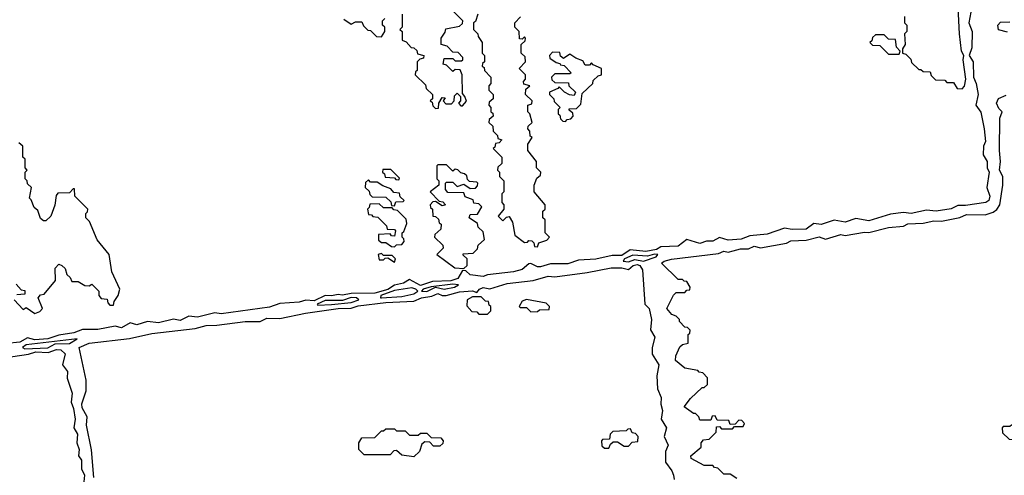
# Model space of a CAD drawing. Extents: x 2769579 to 2883812, y 684207 to 828660.
# Tile 75 of 256: x 2815925 to 2820470, y 697305 to 699410. Entities that reach past the tile are written whole.
import ezdxf

# ---------------------------------------------------------------- set-up
doc = ezdxf.new("R2010")
doc.units = 0

msp = doc.modelspace()

# ---------------------------------------------------------------- linework, layer by layer
at = {"layer": '0CON02XD'}
for points in [[(2817690, 699435), (2817690, 699375), (2817680, 699365), (2817690, 699355), (2817690, 699315), (2817708.3, 699308.3), (2817731.7, 699281.7), (2817745, 699280), (2817758.3, 699268.3), (2817761.7, 699251.7), (2817790, 699245), (2817788.3, 699231.7), (2817771.7, 699228.3), (2817760, 699215), (2817760, 699175), (2817751.7, 699168.3), (2817750, 699155), (2817798.3, 699108.3), (2817801.7, 699091.7), (2817830, 699065), (2817830, 699045), (2817820, 699035), (2817828.3, 699028.3), (2817831.7, 699011.7), (2817845, 699000), (2817858.3, 699001.7), (2817860, 699025), (2817875, 699050), (2817888.3, 699048.3), (2817880, 699035), (2817891.7, 699021.7), (2817918.3, 699021.7), (2817930, 699035), (2817931.7, 699058.3), (2817945, 699070), (2817960, 699055), (2817960, 699035), (2817950, 699025), (2817961.7, 699011.7), (2817968.3, 699011.7), (2817987, 699033), (2817980, 699055), (2817968.3, 699068.3), (2817967.5, 699155), (2817958.3, 699178.3), (2817935, 699180), (2817925, 699170), (2817895, 699200), (2817880, 699205), (2817885, 699230), (2817925, 699230), (2817935, 699220), (2817965, 699220), (2817970, 699225), (2817970, 699235), (2817948.3, 699258.3), (2817925, 699260), (2817898.3, 699288.3), (2817870, 699295), (2817870, 699325), (2817888.3, 699351.7), (2817891.7, 699368.3), (2817955, 699380), (2817968.3, 699391.7), (2817970, 699405), (2817870, 699505)], [(2820315.6, 699445), (2820306.7, 699395), (2820321.8, 699355), (2820319.5, 699280.5), (2820307.5, 699245), (2820325.6, 699215), (2820327.1, 699145), (2820340, 699115), (2820349.4, 699065), (2820338, 699015), (2820362.1, 698982.1), (2820377.1, 698905), (2820383.2, 698846.8), (2820374.2, 698825), (2820372, 698785), (2820390.8, 698755), (2820390.8, 698725), (2820399.4, 698705), (2820390, 698635), (2820403.1, 698595), (2820399.2, 698575), (2820385, 698565.5), (2820291.4, 698551.4), (2820255, 698551.4), (2820225, 698536.5), (2820155, 698525.4), (2820110.7, 698529.3), (2820040, 698515), (2820005, 698518.6), (2819945, 698511.4), (2819845, 698480.4), (2819785, 698491.1), (2819735, 698474.6), (2819685, 698484.2), (2819625, 698464.3), (2819591.2, 698468.8), (2819555, 698442.9), (2819490.2, 698440.2), (2819455, 698447.5), (2819375, 698418.9), (2819295, 698411.9), (2819255, 698395.4), (2819195, 698391.2), (2819155, 698404.3), (2819125, 698386.7), (2819095, 698386.5), (2819065, 698376.5), (2819005, 698394), (2818965, 698363.6), (2818885, 698360), (2818865, 698348.9), (2818815, 698339.1), (2818742.7, 698347.3), (2818705, 698320.9), (2818660.2, 698320.2), (2818585, 698303.1), (2818505, 698299.4), (2818455, 698281.5), (2818375, 698281.5), (2818328.5, 698268.5), (2818315, 698268.9), (2818285, 698284.2), (2818275, 698282), (2818245, 698255.5), (2818205, 698244.6), (2818085, 698231.5), (2818065, 698223.5), (2818005, 698230.8), (2817985, 698250), (2817968.3, 698251.7), (2817947.1, 698215), (2817915, 698203.1), (2817830, 698200), (2817775, 698182.5), (2817725, 698210), (2817697.3, 698192.7), (2817655, 698184.2), (2817625, 698162.7), (2817565, 698146.4), (2817455, 698145.5), (2817415, 698136.9), (2817395, 698140.6), (2817365, 698133.5), (2817335, 698135.8), (2817285, 698111.5), (2817245.5, 698114.5), (2817215.4, 698104.6), (2817125, 698099.2), (2817078.5, 698081.4), (2816989.5, 698069.5), (2816855, 698050.9), (2816825, 698055.7), (2816745, 698035.6), (2816705, 698040.6), (2816665, 698020.9), (2816635, 698027.1), (2816565, 698010), (2816515, 698015.8), (2816465, 698000.5), (2816435, 698009.2), (2816395, 697987.1), (2816365, 697994.2), (2816285, 697978.6), (2816215, 697978.1), (2816175, 697963.3), (2816105, 697953.1), (2816055, 697935.4), (2815995, 697931.5), (2815960.5, 697939.6), (2815925, 697920), (2815865, 697913.3)], [(2820275, 699090), (2820287, 699103), (2820292.5, 699135), (2820280, 699225), (2820282.5, 699245), (2820272.5, 699265), (2820262.5, 699345), (2820257, 699467)], [(2817421.7, 699411.7), (2817455, 699390), (2817475, 699400), (2817505, 699400), (2817511.7, 699381.7), (2817531.7, 699361.7), (2817545, 699360), (2817571.7, 699331.7), (2817595, 699330), (2817610, 699355), (2817610, 699375), (2817600, 699385), (2817600, 699405), (2817610, 699415)], [(2818040, 699435), (2818028.3, 699401.7), (2818020, 699395), (2818020, 699365), (2818040, 699345), (2818041.7, 699331.7), (2818060, 699305), (2818060, 699255), (2818070, 699245), (2818070, 699215), (2818061.7, 699208.3), (2818060, 699195), (2818068.3, 699188.3), (2818070, 699175), (2818100, 699145), (2818100, 699115), (2818090, 699105), (2818090, 699085), (2818110, 699065), (2818110, 699045), (2818091.7, 699028.3), (2818090, 699015), (2818100, 699005), (2818100, 698985), (2818108.3, 698978.3), (2818110, 698965), (2818091.7, 698948.3), (2818090, 698935), (2818108.3, 698918.3), (2818110, 698895), (2818130, 698875), (2818131.7, 698861.7), (2818150, 698855), (2818138.3, 698841.7), (2818121.7, 698838.3), (2818118.3, 698821.7), (2818110, 698815), (2818150, 698775), (2818150, 698745), (2818131.7, 698728.3), (2818130, 698715), (2818140, 698705), (2818140, 698685), (2818160, 698665), (2818160, 698615), (2818150, 698605), (2818150, 698565), (2818160, 698555), (2818160, 698535), (2818133, 698503), (2818155, 698480), (2818171.7, 698498.3), (2818185, 698500), (2818200, 698475), (2818210, 698415), (2818255, 698380), (2818268.3, 698381.7), (2818275, 698390), (2818288.3, 698388.3), (2818298.3, 698378.3), (2818301.7, 698361.7), (2818315, 698360), (2818321.7, 698378.3), (2818358.3, 698391.7), (2818370, 698405), (2818350, 698425), (2818350, 698485), (2818340, 698495), (2818340, 698525), (2818350, 698535)], [(2818350, 698535), (2818350, 698555), (2818300, 698615), (2818300, 698645), (2818311.7, 698678.3), (2818328.3, 698691.7), (2818330, 698705), (2818310, 698725), (2818310, 698755), (2818270, 698805), (2818270, 698835), (2818290, 698865), (2818281.7, 698871.7), (2818280, 698895), (2818270, 698905), (2818271.7, 698918.3), (2818290, 698935), (2818280, 698975), (2818270, 698985), (2818270, 699015), (2818288.3, 699021.7), (2818290, 699035), (2818260, 699065), (2818261.7, 699088.3), (2818280, 699105), (2818251.7, 699111.7), (2818250, 699125), (2818260, 699135), (2818260, 699155), (2818230, 699185), (2818260, 699215), (2818258.3, 699238.3), (2818240, 699255), (2818240, 699295), (2818258.3, 699311.7), (2818260, 699325), (2818255, 699330), (2818245, 699320), (2818231.7, 699321.7), (2818230, 699355), (2818210, 699375), (2818210, 699395), (2818237, 699423)], [(2820010, 699425), (2820010, 699395), (2820020, 699385), (2820020, 699355), (2820010, 699345), (2820012.5, 699295), (2820000, 699275), (2820000, 699255), (2820015, 699250), (2820038.3, 699228.3), (2820041.7, 699211.7), (2820075, 699180), (2820085, 699180), (2820095, 699170), (2820128.3, 699168.3), (2820131.7, 699151.7), (2820151.7, 699131.7), (2820195, 699130), (2820205, 699120), (2820235, 699120), (2820251.7, 699091.7), (2820275, 699090)], [(2820485, 699352.5), (2820443, 699363), (2820440, 699385), (2820451.7, 699398.3), (2820495, 699400)], [(2819985, 699250), (2819990, 699265), (2819973, 699283), (2819968.3, 699318.3), (2819935, 699320), (2819915, 699340), (2819875, 699340), (2819861.7, 699328.3), (2819858.3, 699311.7), (2819850, 699305), (2819861.7, 699291.7), (2819895, 699290), (2819935, 699250), (2819985, 699250)], [(2818445, 698940), (2818451.7, 698948.3), (2818468.3, 698951.7), (2818480, 698965), (2818478.3, 698978.3), (2818461.7, 698991.7), (2818461.7, 698998.3), (2818495, 699000), (2818515, 699020), (2818521.7, 699068.3), (2818570, 699115), (2818571.7, 699128.3), (2818595, 699150), (2818610, 699155), (2818610, 699185), (2818571.7, 699201.7), (2818565, 699210), (2818555, 699200), (2818535, 699200), (2818525, 699220), (2818491.7, 699231.7), (2818465, 699250), (2818435, 699230), (2818421.7, 699241.7), (2818418.3, 699258.3), (2818385, 699260), (2818370, 699245), (2818371.7, 699231.7), (2818401.7, 699211.7), (2818418.3, 699208.3), (2818421.7, 699201.7), (2818438.3, 699198.3), (2818470, 699165), (2818465, 699160), (2818395, 699160), (2818380, 699145), (2818381.7, 699131.7), (2818395, 699120), (2818458.3, 699118.3), (2818460, 699105), (2818490, 699075), (2818485, 699060), (2818463, 699063), (2818440, 699075), (2818415, 699100), (2818408.3, 699091.7), (2818370, 699075), (2818370, 699065), (2818390, 699045), (2818391.7, 699031.7), (2818420, 699005), (2818410, 698995), (2818410, 698975), (2818418.3, 698968.3), (2818421.7, 698951.7), (2818431.7, 698941.7), (2818445, 698940)], [(2819235, 697290), (2819205, 697310), (2819175, 697310), (2819148.3, 697338.3), (2819131.7, 697341.7), (2819125, 697350), (2819085, 697350), (2819025, 697382.5), (2819022.5, 697395), (2819070, 697435), (2819070, 697455), (2819081.7, 697468.3), (2819108.3, 697471.7), (2819128.3, 697491.7), (2819140, 697505), (2819141.7, 697528.3), (2819155, 697530), (2819165, 697520), (2819215, 697520), (2819225, 697530), (2819265, 697530), (2819270, 697545), (2819258.3, 697558.3), (2819245, 697560), (2819228.3, 697541.7), (2819205, 697540), (2819198.3, 697558.3), (2819145, 697560), (2819135, 697580), (2819121.7, 697578.3), (2819115, 697560), (2819065, 697560), (2819060, 697575), (2819045, 697590), (2819035, 697590), (2818991.7, 697621.7), (2819020.7, 697659.3), (2819075, 697710), (2819085, 697710), (2819100, 697725), (2819100, 697755), (2819078.3, 697778.3), (2819061.7, 697781.7), (2819055, 697790), (2818995, 697800), (2818952.5, 697835), (2818953, 697857), (2818971.7, 697898.3), (2818985, 697910), (2819010, 697915), (2819010, 697955), (2819018.3, 697961.7), (2819020, 697975), (2819008.3, 697988.3), (2818995, 697990), (2818970, 698015), (2818970, 698025), (2818955, 698040), (2818935, 698047.5), (2818912.5, 698075), (2818943, 698137), (2818955, 698150), (2818995, 698150), (2819005, 698160), (2819018.3, 698161.7), (2819020, 698175), (2819005, 698200), (2818991.7, 698201.7), (2818985, 698210), (2818965, 698210), (2818887.5, 698285), (2818900, 698295), (2818933, 698303), (2819150.7, 698329.3), (2819175, 698341.2), (2819195, 698336.2), (2819217.7, 698342.3), (2819251.7, 698351.7), (2819289.2, 698350.8), (2819315, 698363.3), (2819345, 698356.2), (2819465, 698378), (2819485, 698388.1), (2819555, 698390.8), (2819615, 698407.5), (2819645, 698396.7), (2819715, 698417.5), (2819735, 698413.3), (2819825, 698428.8), (2819845, 698426.7), (2819935, 698449.2), (2820005, 698456), (2820025, 698467.1), (2820095, 698470), (2820145, 698481.2), (2820180.7, 698479.3), (2820265, 698496.2), (2820295, 698510), (2820381.7, 698508.3), (2820418.6, 698521.4), (2820435, 698533.3), (2820448.8, 698555), (2820463.3, 698645), (2820462.5, 698685), (2820447.5, 698715), (2820452.5, 698755), (2820447.5, 698805), (2820450, 698955), (2820460, 698985), (2820445, 699000), (2820433.3, 699025), (2820443.6, 699046.4), (2820478.3, 699061.7)], [(2815900, 698115), (2815941.7, 698071.7), (2815955, 698080), (2815995, 698052.5), (2816018.3, 698061.7), (2816030, 698075), (2816010, 698125), (2816021.7, 698138.3), (2816038.3, 698141.7), (2816090, 698205), (2816088.3, 698261.7), (2816105, 698280), (2816120, 698275), (2816135, 698260), (2816143, 698233), (2816158.3, 698218.3), (2816165, 698200), (2816195, 698200), (2816225, 698182.5), (2816245, 698180), (2816258.3, 698188.3), (2816290, 698155), (2816290, 698135), (2816301.7, 698121.7), (2816328.3, 698118.3), (2816331.7, 698101.7), (2816341.7, 698091.7), (2816358.3, 698091.7), (2816361.7, 698108.3), (2816380, 698135), (2816387.5, 698165), (2816350, 698245), (2816337.5, 698325), (2816283, 698393), (2816247, 698477), (2816230, 698495), (2816230, 698515), (2816238.3, 698521.7), (2816240, 698535), (2816180, 698595), (2816178.3, 698628.3), (2816171.7, 698628.3), (2816155, 698610), (2816101.7, 698608.3), (2816093, 698597), (2816086.4, 698553.6), (2816068.3, 698501.7), (2816045, 698480), (2816035, 698480), (2816021.7, 698491.7), (2816008.3, 698528.3), (2815991.7, 698541.7), (2815978.3, 698578.3), (2815970, 698585), (2815980, 698635), (2815961.7, 698651.7), (2815960, 698665), (2815950, 698675), (2815950, 698705), (2815960, 698715), (2815950, 698725), (2815950, 698765), (2815940, 698775), (2815940, 698825), (2815921.7, 698841.7)], [(2817675, 698670), (2817678.3, 698678.3), (2817638.3, 698718.3), (2817601.7, 698718.3), (2817600, 698705), (2817608.3, 698698.3), (2817611.7, 698681.7), (2817655, 698680), (2817661.7, 698671.7), (2817675, 698670)], [(2817975, 698260), (2817990, 698275), (2817990, 698305), (2817971.7, 698321.7), (2817971.7, 698328.3), (2818018.3, 698331.7), (2818038.3, 698351.7), (2818041.7, 698368.3), (2818070, 698395), (2818065, 698430), (2818041.7, 698451.7), (2818038.3, 698468.3), (2818000, 698495), (2818005, 698510), (2818038.3, 698511.7), (2818057.5, 698545), (2818045, 698560), (2818021.7, 698561.7), (2818018.3, 698578.3), (2817981.7, 698591.7), (2817975, 698610), (2817901.7, 698611.7), (2817890, 698625), (2817890, 698655), (2817895, 698660), (2817925, 698660), (2817945, 698640), (2817975, 698650), (2818005, 698630), (2818028.3, 698631.7), (2818038.3, 698641.7), (2818040, 698655), (2818035, 698660), (2818001.7, 698661.7), (2817991.7, 698671.7), (2817988.3, 698688.3), (2817978.3, 698698.3), (2817961.7, 698701.7), (2817947, 698717), (2817935, 698720), (2817925, 698710), (2817895, 698740), (2817855, 698740), (2817850, 698735), (2817850, 698675), (2817860, 698665), (2817860, 698645), (2817820, 698615), (2817861.7, 698571.7), (2817878.3, 698568.3), (2817890, 698555), (2817875, 698550), (2817845, 698570), (2817831.7, 698568.3), (2817820, 698555), (2817821.7, 698541.7), (2817830, 698535), (2817831.7, 698501.7), (2817845, 698500), (2817858.3, 698488.3), (2817861.7, 698471.7), (2817870, 698465), (2817868.3, 698441.7), (2817841.7, 698418.3), (2817840, 698405), (2817878.3, 698368.3), (2817880, 698355), (2817850, 698325), (2817933, 698263), (2817975, 698260)], [(2817655, 698550), (2817661.7, 698568.3), (2817695, 698570), (2817700, 698575), (2817681.7, 698591.7), (2817678.3, 698608.3), (2817651.7, 698611.7), (2817638.3, 698628.3), (2817601.7, 698641.7), (2817575, 698660), (2817545, 698660), (2817535, 698670), (2817521.7, 698658.3), (2817520, 698635), (2817538.3, 698618.3), (2817541.7, 698601.7), (2817551.7, 698591.7), (2817615, 698590), (2817638.3, 698568.3), (2817641.7, 698551.7), (2817655, 698550)], [(2817655, 698360), (2817665, 698370), (2817688.3, 698371.7), (2817700, 698385), (2817698.3, 698398.3), (2817690, 698405), (2817690, 698425), (2817698.3, 698431.7), (2817711.7, 698468.3), (2817708.3, 698488.3), (2817668.3, 698528.3), (2817651.7, 698531.7), (2817645, 698540), (2817605, 698540), (2817585, 698560), (2817541.7, 698558.3), (2817538.3, 698541.7), (2817530, 698535), (2817535, 698510), (2817548.3, 698508.3), (2817555, 698500), (2817578.3, 698498.3), (2817618.3, 698458.3), (2817621.7, 698441.7), (2817655, 698440), (2817660, 698435), (2817655, 698410), (2817641.7, 698411.7), (2817635, 698420), (2817581.7, 698418.3), (2817581.7, 698391.7), (2817595, 698380), (2817615, 698380), (2817641.7, 698361.7), (2817655, 698360)], [(2817655, 698290), (2817660, 698305), (2817645, 698320), (2817605, 698320), (2817595, 698330), (2817580, 698325), (2817585, 698300), (2817605, 698300), (2817611.7, 698308.3), (2817625, 698310), (2817655, 698290)], [(2818735, 698290.8), (2818765, 698301.4), (2818805, 698294), (2818862.5, 698315), (2818870, 698325), (2818855, 698327.1), (2818822.3, 698317.7), (2818755, 698322), (2818717.5, 698305), (2818710, 698295), (2818735, 698290.8)], [(2816266.7, 697295), (2816257, 697423), (2816233.6, 697536.4), (2816236.7, 697575), (2816213, 697617), (2816212.5, 697635), (2816232.5, 697695), (2816232.5, 697745), (2816200, 697895), (2816245, 697915.6), (2816432.4, 697937.6), (2816535, 697960.6), (2816735, 697982.9), (2816785, 697997.5), (2816835, 697998.5), (2816965, 698015.6), (2817035, 698016), (2817065, 698030.8), (2817125, 698030), (2817245, 698054.2), (2817394.5, 698075.5), (2817455, 698077.1), (2817487.3, 698087.3), (2817615, 698104), (2817745, 698110), (2817780, 698125), (2817827.7, 698132.3), (2817855, 698145.7), (2817875, 698136.2), (2817893.9, 698136.1), (2817955, 698152.5), (2818015, 698156.7), (2818035, 698150), (2818047.5, 698165), (2818065, 698173.3), (2818095, 698166.2), (2818175, 698190.8), (2818295, 698205.6), (2818365, 698224.3), (2818395, 698222.5), (2818545, 698242), (2818655, 698264.2), (2818705, 698263.8), (2818735, 698256.2), (2818756.2, 698275), (2818775, 698279.5), (2818787.5, 698275), (2818800, 698255), (2818811.2, 698095), (2818831.2, 698075), (2818842, 698025), (2818836.4, 697976.4)], [(2815908.3, 698188.3), (2815931.7, 698161.7), (2815948.3, 698158.3), (2815948.3, 698141.7), (2815911.7, 698138.3)], [(2817595, 698124.3), (2817688.3, 698131.7), (2817745, 698144.2), (2817762.5, 698155), (2817753.3, 698165), (2817735, 698170.8), (2817655, 698158.9), (2817592.5, 698135), (2817590, 698125), (2817595, 698124.3)], [(2817805, 698154.5), (2817845, 698173.8), (2817885, 698164.4), (2817932.5, 698175), (2817950, 698185), (2817925, 698187.8), (2817825, 698175.6), (2817787.5, 698165), (2817780, 698155), (2817805, 698154.5)], [(2817300.7, 698090.7), (2817365, 698094.4), (2817455, 698102.9), (2817490, 698115), (2817480, 698125), (2817455, 698126.7), (2817415, 698112.5), (2817335, 698112), (2817297.5, 698095), (2817300.7, 698090.7)], [(2818085, 698050), (2818100, 698065), (2818100, 698085), (2818091.7, 698091.7), (2818088.3, 698108.3), (2818075, 698110), (2818055, 698130), (2818015, 698130), (2817990, 698115), (2817988.3, 698088.3), (2818011.7, 698061.7), (2818035, 698060), (2818045, 698050), (2818085, 698050)], [(2818285, 698060), (2818315, 698062.5), (2818325, 698070), (2818368.3, 698071.7), (2818370, 698085), (2818355, 698100), (2818265, 698117.5), (2818245, 698110), (2818230, 698085), (2818235, 698080), (2818265, 698080), (2818285, 698060)], [(2818836.4, 697976.4), (2818856.1, 697943.9), (2818844, 697895), (2818844.2, 697865), (2818875.9, 697815.9), (2818865.8, 697765), (2818868.6, 697705), (2818885.8, 697665), (2818884.1, 697634.1), (2818892.5, 697605), (2818886, 697565), (2818910.6, 697525), (2818900, 697485), (2818918.6, 697445), (2818906.2, 697415), (2818906.2, 697366.2), (2818935.7, 697325.7), (2818942.5, 697305), (2818945.8, 697285)], [(2815949.3, 697889.3), (2816055, 697894.5), (2816088, 697912), (2816155, 697913.8), (2816190, 697935), (2815955, 697908), (2815937.5, 697895), (2815949.3, 697889.3)], [(2815808.8, 697841.2), (2815965, 697864.2), (2816000, 697875), (2816056.9, 697873.1), (2816095, 697886.9), (2816115, 697884.2), (2816135.6, 697865.5), (2816123.3, 697815), (2816146.2, 697785), (2816144.1, 697754.1), (2816167.5, 697685), (2816162.3, 697642.3), (2816174, 697614), (2816180.8, 697565), (2816174.2, 697525), (2816192.5, 697495), (2816188, 697455), (2816200, 697425), (2816196.2, 697395), (2816210, 697375), (2816210, 697335), (2816223.8, 697305), (2816220.8, 697275)], [(2820515, 697470), (2820540, 697495), (2820538.3, 697528.3), (2820525, 697540), (2820503, 697537), (2820495, 697530), (2820465, 697530), (2820460, 697525), (2820461.7, 697501.7), (2820491.7, 697471.7), (2820515, 697470)], [(2817745, 697390), (2817688.3, 697398.3), (2817665, 697420), (2817651.7, 697418.3), (2817635, 697400), (2817515, 697400), (2817490, 697425), (2817490, 697455), (2817505, 697477.5), (2817565, 697480), (2817595, 697510), (2817605, 697510), (2817615, 697520), (2817655, 697520), (2817665, 697510), (2817705, 697510), (2817725, 697490), (2817765, 697490), (2817775, 697500), (2817805, 697500), (2817825, 697480), (2817868.3, 697478.3), (2817880, 697465), (2817878.3, 697451.7), (2817865, 697440), (2817835, 697440), (2817818.3, 697458.3), (2817795, 697460), (2817781.7, 697448.3), (2817770, 697415), (2817745, 697390)], [(2818645, 697430), (2818651.7, 697448.3), (2818665, 697460), (2818685, 697460), (2818715, 697440), (2818735, 697440), (2818751.7, 697458.3), (2818778.3, 697461.7), (2818780, 697485), (2818768.3, 697498.3), (2818751.7, 697501.7), (2818745, 697520), (2818731.7, 697518.3), (2818725, 697510), (2818663, 697507), (2818650, 697495), (2818648.3, 697471.7), (2818615, 697470), (2818610, 697465), (2818611.7, 697441.7), (2818625, 697430), (2818645, 697430)]]:
    msp.add_lwpolyline(points, dxfattribs=at)

doc.saveas('drawing.dxf')
